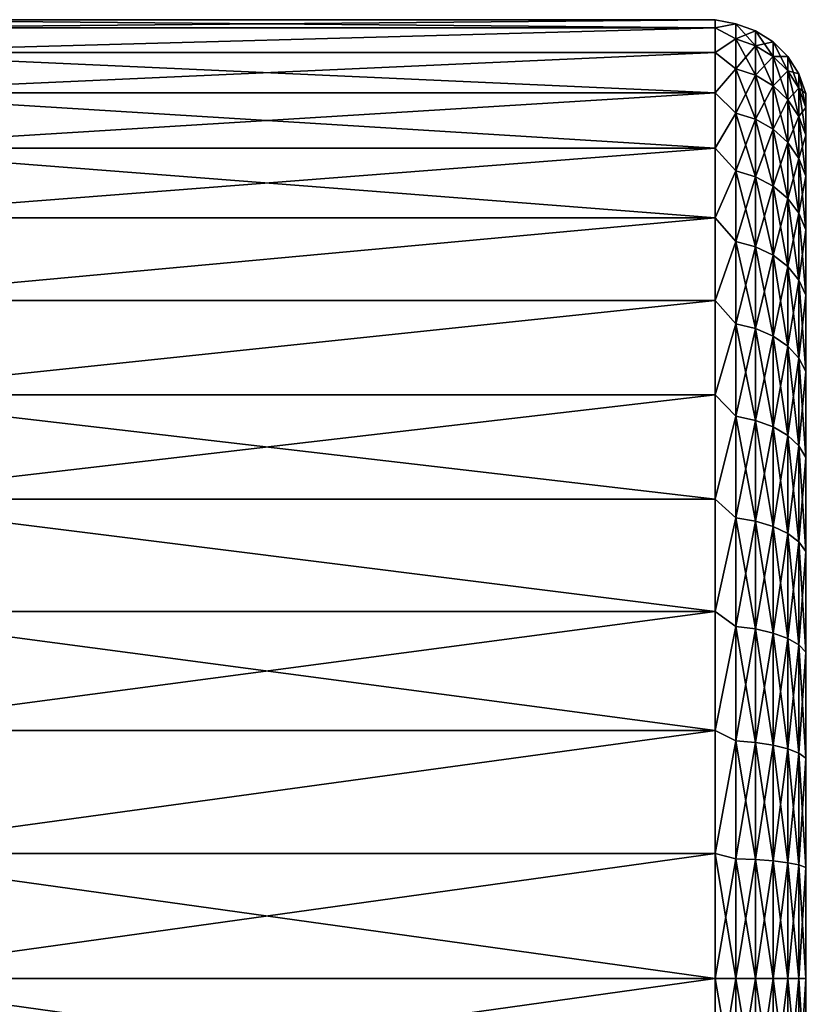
# Model space of a CAD drawing. Header units: metres. Extents: x -42 to 163, y -93 to 90.
# Tile 27 of 232: x -5 to 8, y 0 to 16. Entities that reach past the tile are written whole.
import ezdxf

# ---------------------------------------------------------------- set-up
doc = ezdxf.new("R2010")
doc.units = ezdxf.units.M
doc.layers.add('solid_500770_SW0001', color=7, linetype='CONTINUOUS')

msp = doc.modelspace()

# ---------------------------------------------------------------- linework, layer by layer
at = {"layer": 'solid_500770_SW0001'}
for points in [[(6.5, 15.5, 0), (-8, 15.5), (-8, 15.367417, 2.02299)], [(6.5, 15.367393, 2.023171), (6.5, 15.5, 0), (-8, 15.367417, 2.02299)], [(6.5, 15.367393, -2.023171), (-8, 15.367417, -2.02299), (-8, 15.5)], [(6.5, 15.5, 0), (6.5, 15.367393, -2.023171), (-8, 15.5)], [(6.83214, 15.432253, -0.970915), (6.5, 15.367393, -2.023171), (6.5, 15.5, 0)], [(6.83214, 15.432253, 0.970915), (6.5, 15.5, 0), (6.5, 15.367393, 2.023171)], [(6.83214, 15.432253, 0.970915), (6.83214, 15.432253, -0.970915), (6.5, 15.5, 0)], [(6.5, 15.367393, 2.023171), (-8, 15.367417, 2.02299), (-8, 14.971885, 4.011567)], [(6.5, 15.367393, -2.023171), (-8, 14.971885, -4.011567), (-8, 15.367417, -2.02299)], [(6.5, 14.971842, 4.011725), (6.5, 15.367393, 2.023171), (-8, 14.971885, 4.011567)], [(6.5, 15.367393, -2.023171), (6.5, 14.971842, -4.011725), (-8, 14.971885, -4.011567)], [(6.83214, 15.432253, -0.970915), (6.83214, 15.188877, -2.897433), (6.5, 15.367393, -2.023171)], [(6.83214, 15.188877, 2.897433), (6.83214, 15.432253, 0.970915), (6.5, 15.367393, 2.023171)], [(6.83214, 15.188877, -2.897433), (6.5, 14.971842, -4.011725), (6.5, 15.367393, -2.023171)], [(6.83214, 15.188877, 2.897433), (6.5, 15.367393, 2.023171), (6.5, 14.971842, 4.011725)], [(7.149612, 15.080111, -2.876685), (6.83214, 15.188877, -2.897433), (6.83214, 15.432253, -0.970915)], [(7.149612, 15.321743, -0.963962), (6.83214, 15.432253, -0.970915), (6.83214, 15.432253, 0.970915)], [(7.149612, 15.321743, -0.963962), (7.149612, 15.080111, -2.876685), (6.83214, 15.432253, -0.970915)], [(7.149612, 15.321743, 0.963962), (6.83214, 15.432253, 0.970915), (6.83214, 15.188877, 2.897433)], [(7.149612, 15.321743, 0.963962), (7.149612, 15.321743, -0.963962), (6.83214, 15.432253, 0.970915)], [(7.149612, 15.080111, 2.876685), (7.149612, 15.321743, 0.963962), (6.83214, 15.188877, 2.897433)], [(7.434445, 14.904614, -2.843207), (7.149612, 15.080111, -2.876685), (7.149612, 15.321743, -0.963962)], [(7.434445, 15.143435, -0.952744), (7.149612, 15.321743, -0.963962), (7.149612, 15.321743, 0.963962)], [(7.434445, 15.143435, -0.952744), (7.434445, 14.904614, -2.843207), (7.149612, 15.321743, -0.963962)], [(7.434445, 15.143435, 0.952744), (7.149612, 15.321743, 0.963962), (7.149612, 15.080111, 2.876685)], [(7.434445, 15.143435, 0.952744), (7.434445, 15.143435, -0.952744), (7.149612, 15.321743, 0.963962)], [(6.83214, 15.188877, -2.897433), (6.83214, 14.705964, -4.778257), (6.5, 14.971842, -4.011725)], [(6.83214, 14.705964, 4.778257), (6.83214, 15.188877, 2.897433), (6.5, 14.971842, 4.011725)], [(7.149612, 14.600655, -4.74404), (6.83214, 14.705964, -4.778257), (6.83214, 15.188877, -2.897433)], [(7.149612, 15.080111, -2.876685), (7.149612, 14.600655, -4.74404), (6.83214, 15.188877, -2.897433)], [(7.149612, 15.080111, 2.876685), (6.83214, 15.188877, 2.897433), (6.83214, 14.705964, 4.778257)], [(7.434445, 14.904614, 2.843207), (7.434445, 15.143435, 0.952744), (7.149612, 15.080111, 2.876685)], [(7.672328, 14.671207, -2.798682), (7.434445, 14.904614, -2.843207), (7.434445, 15.143435, -0.952744)], [(7.672328, 14.906289, -0.937824), (7.434445, 15.143435, -0.952744), (7.434445, 15.143435, 0.952744)], [(7.672328, 14.906289, -0.937824), (7.672328, 14.671207, -2.798682), (7.434445, 15.143435, -0.952744)], [(7.672328, 14.906289, 0.937824), (7.434445, 15.143435, 0.952744), (7.434445, 14.904614, 2.843207)], [(7.672328, 14.906289, 0.937824), (7.672328, 14.906289, -0.937824), (7.434445, 15.143435, 0.952744)], [(6.5, 14.971842, 4.011725), (-8, 14.971885, 4.011567), (-8, 14.320125, 5.931613)], [(6.5, 14.320122, -5.93162), (-8, 14.320125, -5.931613), (-8, 14.971885, -4.011567)], [(6.5, 14.971842, -4.011725), (6.5, 14.320122, -5.93162), (-8, 14.971885, -4.011567)], [(6.5, 14.320122, 5.93162), (6.5, 14.971842, 4.011725), (-8, 14.320125, 5.931613)], [(6.83214, 14.705964, -4.778257), (6.5, 14.320122, -5.93162), (6.5, 14.971842, -4.011725)], [(6.83214, 14.705964, 4.778257), (6.5, 14.971842, 4.011725), (6.5, 14.320122, 5.93162)], [(7.149612, 14.600655, 4.74404), (7.149612, 15.080111, 2.876685), (6.83214, 14.705964, 4.778257)], [(7.434445, 14.430738, -4.688831), (7.149612, 14.600655, -4.74404), (7.149612, 15.080111, -2.876685)], [(7.434445, 14.904614, -2.843207), (7.434445, 14.430738, -4.688831), (7.149612, 15.080111, -2.876685)], [(7.434445, 14.904614, 2.843207), (7.149612, 15.080111, 2.876685), (7.149612, 14.600655, 4.74404)], [(7.434445, 14.430738, 4.688831), (7.434445, 14.904614, 2.843207), (7.149612, 14.600655, 4.74404)], [(7.672328, 14.671207, 2.798682), (7.672328, 14.906289, 0.937824), (7.434445, 14.904614, 2.843207)], [(7.672328, 14.204753, -4.615404), (7.434445, 14.430738, -4.688831), (7.434445, 14.904614, -2.843207)], [(7.672328, 14.671207, -2.798682), (7.672328, 14.204753, -4.615404), (7.434445, 14.904614, -2.843207)], [(7.672328, 14.671207, 2.798682), (7.434445, 14.904614, 2.843207), (7.434445, 14.430738, 4.688831)], [(7.851307, 14.391617, -2.745348), (7.672328, 14.671207, -2.798682), (7.672328, 14.906289, -0.937824)], [(7.851307, 14.622218, -0.919952), (7.672328, 14.906289, -0.937824), (7.672328, 14.906289, 0.937824)], [(7.851307, 14.622218, -0.919952), (7.851307, 14.391617, -2.745348), (7.672328, 14.906289, -0.937824)], [(7.851307, 14.622218, 0.919952), (7.672328, 14.906289, 0.937824), (7.672328, 14.671207, 2.798682)], [(7.851307, 14.622218, 0.919952), (7.851307, 14.622218, -0.919952), (7.672328, 14.906289, 0.937824)], [(6.83214, 14.705964, -4.778257), (6.83214, 13.991129, -6.583725), (6.5, 14.320122, -5.93162)], [(6.83214, 13.991129, 6.583725), (6.83214, 14.705964, 4.778257), (6.5, 14.320122, 5.93162)], [(7.149612, 13.890939, -6.53658), (6.83214, 13.991129, -6.583725), (6.83214, 14.705964, -4.778257)], [(7.149612, 14.600655, -4.74404), (7.149612, 13.890939, -6.53658), (6.83214, 14.705964, -4.778257)], [(7.149612, 14.600655, 4.74404), (6.83214, 14.705964, 4.778257), (6.83214, 13.991129, 6.583725)], [(7.672328, 14.204753, 4.615404), (7.672328, 14.671207, 2.798682), (7.434445, 14.430738, 4.688831)], [(7.851307, 13.934052, -4.527448), (7.672328, 14.204753, -4.615404), (7.672328, 14.671207, -2.798682)], [(7.851307, 14.391617, -2.745348), (7.851307, 13.934052, -4.527448), (7.672328, 14.671207, -2.798682)], [(7.851307, 14.391617, 2.745348), (7.672328, 14.671207, 2.798682), (7.672328, 14.204753, 4.615404)], [(7.851307, 14.391617, 2.745348), (7.851307, 14.622218, 0.919952), (7.672328, 14.671207, 2.798682)], [(7.149612, 13.890939, 6.53658), (7.149612, 14.600655, 4.74404), (6.83214, 13.991129, 6.583725)], [(7.434445, 13.729281, -6.460509), (7.149612, 13.890939, -6.53658), (7.149612, 14.600655, -4.74404)], [(7.434445, 14.430738, -4.688831), (7.434445, 13.729281, -6.460509), (7.149612, 14.600655, -4.74404)], [(7.434445, 14.430738, 4.688831), (7.149612, 14.600655, 4.74404), (7.149612, 13.890939, 6.53658)], [(7.962392, 14.07989, -2.685883), (7.851307, 14.391617, -2.745348), (7.851307, 14.622218, -0.919952)], [(7.962392, 14.305497, -0.900026), (7.851307, 14.622218, -0.919952), (7.851307, 14.622218, 0.919952)], [(7.962392, 14.305497, -0.900026), (7.962392, 14.07989, -2.685883), (7.851307, 14.622218, -0.919952)], [(7.962392, 14.305497, 0.900026), (7.851307, 14.622218, 0.919952), (7.851307, 14.391617, 2.745348)], [(7.962392, 14.305497, 0.900026), (7.962392, 14.305497, -0.900026), (7.851307, 14.622218, 0.919952)], [(7.434445, 13.729281, 6.460509), (7.434445, 14.430738, 4.688831), (7.149612, 13.890939, 6.53658)], [(7.672328, 13.51428, -6.359338), (7.434445, 13.729281, -6.460509), (7.434445, 14.430738, -4.688831)], [(7.672328, 14.204753, -4.615404), (7.672328, 13.51428, -6.359338), (7.434445, 14.430738, -4.688831)], [(7.672328, 14.204753, 4.615404), (7.434445, 14.430738, 4.688831), (7.434445, 13.729281, 6.460509)], [(7.851307, 13.934052, 4.527448), (7.851307, 14.391617, 2.745348), (7.672328, 14.204753, 4.615404)], [(7.962392, 13.632236, -4.429382), (7.851307, 13.934052, -4.527448), (7.851307, 14.391617, -2.745348)], [(7.962392, 14.07989, -2.685883), (7.962392, 13.632236, -4.429382), (7.851307, 14.391617, -2.745348)], [(7.962392, 14.07989, 2.685883), (7.851307, 14.391617, 2.745348), (7.851307, 13.934052, 4.527448)], [(7.962392, 14.07989, 2.685883), (7.962392, 14.305497, 0.900026), (7.851307, 14.391617, 2.745348)], [(6.5, 14.320122, 5.93162), (-8, 14.320125, 5.931613), (-8, 13.423351, 7.750073)], [(6.5, 13.423385, -7.750016), (-8, 13.423351, -7.750073), (-8, 14.320125, -5.931613)], [(6.5, 14.320122, -5.93162), (6.5, 13.423385, -7.750016), (-8, 14.320125, -5.931613)], [(6.5, 13.423385, 7.750016), (6.5, 14.320122, 5.93162), (-8, 13.423351, 7.750073)], [(6.83214, 13.991129, -6.583725), (6.5, 13.423385, -7.750016), (6.5, 14.320122, -5.93162)], [(6.83214, 13.991129, 6.583725), (6.5, 14.320122, 5.93162), (6.5, 13.423385, 7.750016)], [(7.672328, 13.51428, 6.359338), (7.672328, 14.204753, 4.615404), (7.434445, 13.729281, 6.460509)], [(7.851307, 13.256738, -6.238147), (7.672328, 13.51428, -6.359338), (7.672328, 14.204753, -4.615404)], [(7.851307, 13.934052, -4.527448), (7.851307, 13.256738, -6.238147), (7.672328, 14.204753, -4.615404)], [(7.851307, 13.934052, 4.527448), (7.672328, 14.204753, 4.615404), (7.672328, 13.51428, 6.359338)], [(7.962392, 13.632236, 4.429382), (7.962392, 14.07989, 2.685883), (7.851307, 13.934052, 4.527448)], [(6.83214, 13.991129, -6.583725), (6.83214, 13.055645, -8.285364), (6.5, 13.423385, -7.750016)], [(6.83214, 13.055645, 8.285364), (6.83214, 13.991129, 6.583725), (6.5, 13.423385, 7.750016)], [(7.149612, 12.962153, -8.226033), (6.83214, 13.055645, -8.285364), (6.83214, 13.991129, -6.583725)], [(7.149612, 13.890939, -6.53658), (7.149612, 12.962153, -8.226033), (6.83214, 13.991129, -6.583725)], [(7.149612, 13.890939, 6.53658), (6.83214, 13.991129, 6.583725), (6.83214, 13.055645, 8.285364)], [(7.149612, 12.962153, 8.226033), (7.149612, 13.890939, 6.53658), (6.83214, 13.055645, 8.285364)], [(7.434445, 12.811306, -8.130301), (7.149612, 12.962153, -8.226033), (7.149612, 13.890939, -6.53658)], [(7.434445, 13.729281, -6.460509), (7.434445, 12.811306, -8.130301), (7.149612, 13.890939, -6.53658)], [(7.434445, 13.729281, 6.460509), (7.149612, 13.890939, 6.53658), (7.149612, 12.962153, 8.226033)], [(7.851307, 13.256738, 6.238147), (7.851307, 13.934052, 4.527448), (7.672328, 13.51428, 6.359338)], [(7.962392, 12.969593, -6.103027), (7.851307, 13.256738, -6.238147), (7.851307, 13.934052, -4.527448)], [(7.962392, 13.632236, -4.429382), (7.962392, 12.969593, -6.103027), (7.851307, 13.934052, -4.527448)], [(7.962392, 13.632236, 4.429382), (7.851307, 13.934052, 4.527448), (7.851307, 13.256738, 6.238147)], [(7.434445, 12.811306, 8.130301), (7.434445, 13.729281, 6.460509), (7.149612, 12.962153, 8.226033)], [(7.672328, 12.61068, -8.002981), (7.434445, 12.811306, -8.130301), (7.434445, 13.729281, -6.460509)], [(7.672328, 13.51428, -6.359338), (7.672328, 12.61068, -8.002981), (7.434445, 13.729281, -6.460509)], [(7.672328, 13.51428, 6.359338), (7.434445, 13.729281, 6.460509), (7.434445, 12.811306, 8.130301)], [(7.962392, 12.969593, 6.103027), (7.962392, 13.632236, 4.429382), (7.851307, 13.256738, 6.238147)], [(6.5, 13.423385, 7.750016), (-8, 13.423351, 7.750073), (-8, 12.297047, 9.435711)], [(6.5, 12.29697, 9.43581), (6.5, 13.423385, 7.750016), (-8, 12.297047, 9.435711)], [(6.5, 13.423385, -7.750016), (6.5, 12.29697, -9.435811), (-8, 13.423351, -7.750073)], [(6.5, 12.29697, -9.435811), (-8, 12.297047, -9.435711), (-8, 13.423351, -7.750073)], [(6.83214, 13.055645, -8.285364), (6.5, 12.29697, -9.435811), (6.5, 13.423385, -7.750016)], [(6.83214, 13.055645, 8.285364), (6.5, 13.423385, 7.750016), (6.5, 12.29697, 9.43581)], [(7.672328, 12.61068, 8.002981), (7.672328, 13.51428, 6.359338), (7.434445, 12.811306, 8.130301)], [(7.851307, 12.370358, -7.850467), (7.672328, 12.61068, -8.002981), (7.672328, 13.51428, -6.359338)], [(7.851307, 13.256738, -6.238147), (7.851307, 12.370358, -7.850467), (7.672328, 13.51428, -6.359338)], [(7.851307, 13.256738, 6.238147), (7.672328, 13.51428, 6.359338), (7.672328, 12.61068, 8.002981)], [(7.851307, 12.370358, 7.850467), (7.851307, 13.256738, 6.238147), (7.672328, 12.61068, 8.002981)], [(7.962392, 12.102412, -7.680424), (7.851307, 12.370358, -7.850467), (7.851307, 13.256738, -6.238147)], [(7.962392, 12.969593, -6.103027), (7.962392, 12.102412, -7.680424), (7.851307, 13.256738, -6.238147)], [(7.962392, 12.969593, 6.103027), (7.851307, 13.256738, 6.238147), (7.851307, 12.370358, 7.850467)], [(6.83214, 13.055645, -8.285364), (6.83214, 11.914266, -9.856338), (6.5, 12.29697, -9.435811)], [(6.83214, 11.914266, 9.856338), (6.83214, 13.055645, 8.285364), (6.5, 12.29697, 9.43581)], [(7.149612, 11.828948, -9.785757), (6.83214, 11.914266, -9.856338), (6.83214, 13.055645, -8.285364)], [(7.149612, 12.962153, -8.226033), (7.149612, 11.828948, -9.785757), (6.83214, 13.055645, -8.285364)], [(7.149612, 12.962153, 8.226033), (6.83214, 13.055645, 8.285364), (6.83214, 11.914266, 9.856338)], [(7.149612, 11.828948, 9.785757), (7.149612, 12.962153, 8.226033), (6.83214, 11.914266, 9.856338)], [(7.434445, 11.691288, -9.671874), (7.149612, 11.828948, -9.785757), (7.149612, 12.962153, -8.226033)], [(7.434445, 12.811306, -8.130301), (7.434445, 11.691288, -9.671874), (7.149612, 12.962153, -8.226033)], [(7.434445, 12.811306, 8.130301), (7.149612, 12.962153, 8.226033), (7.149612, 11.828948, 9.785757)], [(7.962392, 12.102412, 7.680424), (7.962392, 12.969593, 6.103027), (7.851307, 12.370358, 7.850467)], [(7.434445, 11.691288, 9.671874), (7.434445, 12.811306, 8.130301), (7.149612, 11.828948, 9.785757)], [(7.672328, 11.508202, -9.520412), (7.434445, 11.691288, -9.671874), (7.434445, 12.811306, -8.130301)], [(7.672328, 12.61068, -8.002981), (7.672328, 11.508202, -9.520412), (7.434445, 12.811306, -8.130301)], [(7.672328, 12.61068, 8.002981), (7.434445, 12.811306, 8.130301), (7.434445, 11.691288, 9.671874)], [(7.672328, 11.508202, 9.520412), (7.672328, 12.61068, 8.002981), (7.434445, 11.691288, 9.671874)], [(7.851307, 11.288889, -9.338981), (7.672328, 11.508202, -9.520412), (7.672328, 12.61068, -8.002981)], [(7.851307, 12.370358, -7.850467), (7.851307, 11.288889, -9.338981), (7.672328, 12.61068, -8.002981)], [(7.851307, 12.370358, 7.850467), (7.672328, 12.61068, 8.002981), (7.672328, 11.508202, 9.520412)], [(6.5, 12.29697, 9.43581), (-8, 12.297047, 9.435711), (-8, 10.960348, 10.959962)], [(6.5, 12.29697, -9.435811), (-8, 10.960348, -10.959962), (-8, 12.297047, -9.435711)], [(6.5, 10.960146, 10.960164), (6.5, 12.29697, 9.43581), (-8, 10.960348, 10.959962)], [(6.5, 12.29697, -9.435811), (6.5, 10.960146, -10.960164), (-8, 10.960348, -10.959962)], [(6.83214, 11.914266, -9.856338), (6.5, 10.960146, -10.960164), (6.5, 12.29697, -9.435811)], [(6.83214, 11.914266, 9.856338), (6.5, 12.29697, 9.43581), (6.5, 10.960146, 10.960164)], [(7.851307, 11.288889, 9.338981), (7.851307, 12.370358, 7.850467), (7.672328, 11.508202, 9.520412)], [(7.962392, 11.044369, -9.136696), (7.851307, 11.288889, -9.338981), (7.851307, 12.370358, -7.850467)], [(7.962392, 12.102412, -7.680424), (7.962392, 11.044369, -9.136696), (7.851307, 12.370358, -7.850467)], [(7.962392, 12.102412, 7.680424), (7.851307, 12.370358, 7.850467), (7.851307, 11.288889, 9.338981)], [(7.962392, 11.044369, 9.136696), (7.962392, 12.102412, 7.680424), (7.851307, 11.288889, 9.338981)], [(6.83214, 11.914266, -9.856338), (6.83214, 10.584991, -11.271871), (6.5, 10.960146, -10.960164)], [(6.83214, 10.584991, 11.271871), (6.83214, 11.914266, 9.856338), (6.5, 10.960146, 10.960164)], [(7.149612, 10.509192, -11.191154), (6.83214, 10.584991, -11.271871), (6.83214, 11.914266, -9.856338)], [(7.149612, 11.828948, -9.785757), (7.149612, 10.509192, -11.191154), (6.83214, 11.914266, -9.856338)], [(7.149612, 11.828948, 9.785757), (6.83214, 11.914266, 9.856338), (6.83214, 10.584991, 11.271871)], [(7.149612, 10.509192, 11.191154), (7.149612, 11.828948, 9.785757), (6.83214, 10.584991, 11.271871)], [(7.434445, 10.386891, -11.060916), (7.149612, 10.509192, -11.191154), (7.149612, 11.828948, -9.785757)], [(7.434445, 11.691288, -9.671874), (7.434445, 10.386891, -11.060916), (7.149612, 11.828948, -9.785757)], [(7.434445, 11.691288, 9.671874), (7.149612, 11.828948, 9.785757), (7.149612, 10.509192, 11.191154)], [(7.434445, 10.386891, 11.060916), (7.434445, 11.691288, 9.671874), (7.149612, 10.509192, 11.191154)], [(7.672328, 10.224232, -10.887701), (7.434445, 10.386891, -11.060916), (7.434445, 11.691288, -9.671874)], [(7.672328, 11.508202, -9.520412), (7.672328, 10.224232, -10.887701), (7.434445, 11.691288, -9.671874)], [(7.672328, 11.508202, 9.520412), (7.434445, 11.691288, 9.671874), (7.434445, 10.386891, 11.060916)], [(7.672328, 10.224232, 10.887701), (7.672328, 11.508202, 9.520412), (7.434445, 10.386891, 11.060916)], [(7.851307, 10.029387, -10.680213), (7.672328, 10.224232, -10.887701), (7.672328, 11.508202, -9.520412)], [(7.851307, 11.288889, -9.338981), (7.851307, 10.029387, -10.680213), (7.672328, 11.508202, -9.520412)], [(7.851307, 11.288889, 9.338981), (7.672328, 11.508202, 9.520412), (7.672328, 10.224232, 10.887701)], [(7.851307, 10.029387, 10.680213), (7.851307, 11.288889, 9.338981), (7.672328, 10.224232, 10.887701)], [(7.962392, 9.812149, -10.448877), (7.851307, 10.029387, -10.680213), (7.851307, 11.288889, -9.338981)], [(7.962392, 11.044369, -9.136696), (7.962392, 9.812149, -10.448877), (7.851307, 11.288889, -9.338981)], [(7.962392, 11.044369, 9.136696), (7.851307, 11.288889, 9.338981), (7.851307, 10.029387, 10.680213)], [(7.962392, 9.812149, 10.448877), (7.962392, 11.044369, 9.136696), (7.851307, 10.029387, 10.680213)], [(6.5, 10.960146, 10.960164), (-8, 10.960348, 10.959962), (-8, 9.435947, 12.296865)], [(6.5, 10.960146, -10.960164), (-8, 9.435947, -12.296865), (-8, 10.960348, -10.959962)], [(6.5, 9.435794, 12.296983), (6.5, 10.960146, 10.960164), (-8, 9.435947, 12.296865)], [(6.5, 10.960146, -10.960164), (6.5, 9.435794, -12.296983), (-8, 9.435947, -12.296865)], [(6.83214, 10.584991, -11.271871), (6.5, 9.435794, -12.296983), (6.5, 10.960146, -10.960164)], [(6.83214, 10.584991, 11.271871), (6.5, 10.960146, 10.960164), (6.5, 9.435794, 12.296983)], [(6.83214, 10.584991, -11.271871), (6.83214, 9.088785, -12.50964), (6.5, 9.435794, -12.296983)], [(6.83214, 9.088785, 12.50964), (6.83214, 10.584991, 11.271871), (6.5, 9.435794, 12.296983)], [(7.149612, 9.023701, -12.420059), (6.83214, 9.088785, -12.50964), (6.83214, 10.584991, -11.271871)], [(7.149612, 10.509192, -11.191154), (7.149612, 9.023701, -12.420059), (6.83214, 10.584991, -11.271871)], [(7.149612, 10.509192, 11.191154), (6.83214, 10.584991, 11.271871), (6.83214, 9.088785, 12.50964)], [(7.149612, 9.023701, 12.420059), (7.149612, 10.509192, 11.191154), (6.83214, 9.088785, 12.50964)], [(7.434445, 8.918687, -12.275519), (7.149612, 9.023701, -12.420059), (7.149612, 10.509192, -11.191154)], [(7.434445, 10.386891, -11.060916), (7.434445, 8.918687, -12.275519), (7.149612, 10.509192, -11.191154)], [(7.434445, 10.386891, 11.060916), (7.149612, 10.509192, 11.191154), (7.149612, 9.023701, 12.420059)], [(7.434445, 8.918687, 12.275519), (7.434445, 10.386891, 11.060916), (7.149612, 9.023701, 12.420059)], [(7.672328, 8.77902, -12.083284), (7.434445, 8.918687, -12.275519), (7.434445, 10.386891, -11.060916)], [(7.672328, 10.224232, -10.887701), (7.672328, 8.77902, -12.083284), (7.434445, 10.386891, -11.060916)], [(7.672328, 10.224232, 10.887701), (7.434445, 10.386891, 11.060916), (7.434445, 8.918687, 12.275519)], [(7.672328, 8.77902, 12.083284), (7.672328, 10.224232, 10.887701), (7.434445, 8.918687, 12.275519)], [(7.851307, 8.611717, -11.853012), (7.672328, 8.77902, -12.083284), (7.672328, 10.224232, -10.887701)], [(7.851307, 10.029387, -10.680213), (7.851307, 8.611717, -11.853012), (7.672328, 10.224232, -10.887701)], [(7.851307, 10.029387, 10.680213), (7.672328, 10.224232, 10.887701), (7.672328, 8.77902, 12.083284)], [(7.851307, 8.611717, 11.853012), (7.851307, 10.029387, 10.680213), (7.672328, 8.77902, 12.083284)], [(7.962392, 8.425185, -11.596272), (7.851307, 8.611717, -11.853012), (7.851307, 10.029387, -10.680213)], [(7.962392, 9.812149, -10.448877), (7.962392, 8.425185, -11.596272), (7.851307, 10.029387, -10.680213)], [(7.962392, 9.812149, 10.448877), (7.851307, 10.029387, 10.680213), (7.851307, 8.611717, 11.853012)], [(7.962392, 8.425185, 11.596272), (7.962392, 9.812149, 10.448877), (7.851307, 8.611717, 11.853012)], [(6.5, 9.435794, 12.296983), (-8, 9.435947, 12.296865), (-8, 7.749924, 13.423438)], [(6.5, 7.749991, -13.423399), (-8, 7.749924, -13.423438), (-8, 9.435947, -12.296865)], [(6.5, 9.435794, -12.296983), (6.5, 7.749991, -13.423399), (-8, 9.435947, -12.296865)], [(6.5, 7.749991, 13.423399), (6.5, 9.435794, 12.296983), (-8, 7.749924, 13.423438)], [(6.83214, 9.088785, -12.50964), (6.5, 7.749991, -13.423399), (6.5, 9.435794, -12.296983)], [(6.83214, 9.088785, 12.50964), (6.5, 9.435794, 12.296983), (6.5, 7.749991, 13.423399)], [(6.83214, 9.088785, -12.50964), (6.83214, 7.449244, -13.550125), (6.5, 7.749991, -13.423399)], [(6.83214, 7.449244, 13.550125), (6.83214, 9.088785, 12.50964), (6.5, 7.749991, 13.423399)], [(7.149612, 7.3959, -13.453093), (6.83214, 7.449244, -13.550125), (6.83214, 9.088785, -12.50964)], [(7.149612, 9.023701, -12.420059), (7.149612, 7.3959, -13.453093), (6.83214, 9.088785, -12.50964)], [(7.149612, 9.023701, 12.420059), (6.83214, 9.088785, 12.50964), (6.83214, 7.449244, 13.550125)], [(7.149612, 7.3959, 13.453093), (7.149612, 9.023701, 12.420059), (6.83214, 7.449244, 13.550125)], [(7.434445, 7.30983, -13.296532), (7.149612, 7.3959, -13.453093), (7.149612, 9.023701, -12.420059)], [(7.434445, 8.918687, -12.275519), (7.434445, 7.30983, -13.296532), (7.149612, 9.023701, -12.420059)], [(7.434445, 8.918687, 12.275519), (7.149612, 9.023701, 12.420059), (7.149612, 7.3959, 13.453093)], [(7.434445, 7.30983, 13.296532), (7.434445, 8.918687, 12.275519), (7.149612, 7.3959, 13.453093)], [(7.672328, 7.195358, -13.088307), (7.434445, 7.30983, -13.296532), (7.434445, 8.918687, -12.275519)], [(7.672328, 8.77902, -12.083284), (7.672328, 7.195358, -13.088307), (7.434445, 8.918687, -12.275519)], [(7.672328, 8.77902, 12.083284), (7.434445, 8.918687, 12.275519), (7.434445, 7.30983, 13.296532)], [(7.672328, 7.195358, 13.088307), (7.672328, 8.77902, 12.083284), (7.434445, 7.30983, 13.296532)], [(7.851307, 7.058235, -12.838882), (7.672328, 7.195358, -13.088307), (7.672328, 8.77902, -12.083284)], [(7.851307, 8.611717, -11.853012), (7.851307, 7.058235, -12.838882), (7.672328, 8.77902, -12.083284)], [(7.851307, 8.611717, 11.853012), (7.672328, 8.77902, 12.083284), (7.672328, 7.195358, 13.088307)], [(7.851307, 7.058235, 12.838882), (7.851307, 8.611717, 11.853012), (7.672328, 7.195358, 13.088307)], [(7.962392, 6.905352, -12.560788), (7.851307, 7.058235, -12.838882), (7.851307, 8.611717, -11.853012)], [(7.962392, 8.425185, -11.596272), (7.962392, 6.905352, -12.560788), (7.851307, 8.611717, -11.853012)], [(7.962392, 8.425185, 11.596272), (7.851307, 8.611717, 11.853012), (7.851307, 7.058235, 12.838882)], [(7.962392, 6.905352, 12.560788), (7.962392, 8.425185, 11.596272), (7.851307, 7.058235, 12.838882)], [(6.5, 5.931585, 14.320136), (6.5, 7.749991, 13.423399), (-8, 7.749924, 13.423438)], [(6.5, 7.749991, -13.423399), (6.5, 5.931585, -14.320136), (-8, 7.749924, -13.423438)], [(6.5, 5.931585, 14.320136), (-8, 7.749924, 13.423438), (-8, 5.93151, 14.320168)], [(6.5, 5.931585, -14.320136), (-8, 5.93151, -14.320168), (-8, 7.749924, -13.423438)], [(6.83214, 7.449244, -13.550125), (6.5, 5.931585, -14.320136), (6.5, 7.749991, -13.423399)], [(6.83214, 7.449244, 13.550125), (6.5, 7.749991, 13.423399), (6.5, 5.931585, 14.320136)], [(6.83214, 7.449244, -13.550125), (6.83214, 5.692224, -14.376916), (6.5, 5.931585, -14.320136)], [(6.83214, 5.692224, 14.376916), (6.83214, 7.449244, 13.550125), (6.5, 5.931585, 14.320136)], [(7.149612, 5.651462, -14.273963), (6.83214, 5.692224, -14.376916), (6.83214, 7.449244, -13.550125)], [(7.149612, 7.3959, -13.453093), (7.149612, 5.651462, -14.273963), (6.83214, 7.449244, -13.550125)], [(7.149612, 7.3959, 13.453093), (6.83214, 7.449244, 13.550125), (6.83214, 5.692224, 14.376916)], [(7.149612, 5.651462, 14.273963), (7.149612, 7.3959, 13.453093), (6.83214, 5.692224, 14.376916)], [(7.434445, 5.585692, -14.107849), (7.149612, 5.651462, -14.273963), (7.149612, 7.3959, -13.453093)], [(7.434445, 7.30983, -13.296532), (7.434445, 5.585692, -14.107849), (7.149612, 7.3959, -13.453093)], [(7.434445, 7.30983, 13.296532), (7.149612, 7.3959, 13.453093), (7.149612, 5.651462, 14.273963)], [(7.434445, 5.585692, 14.107849), (7.434445, 7.30983, 13.296532), (7.149612, 5.651462, 14.273963)], [(7.672328, 5.49822, -13.886919), (7.434445, 5.585692, -14.107849), (7.434445, 7.30983, -13.296532)], [(7.672328, 7.195358, -13.088307), (7.672328, 5.49822, -13.886919), (7.434445, 7.30983, -13.296532)], [(7.672328, 7.195358, 13.088307), (7.434445, 7.30983, 13.296532), (7.434445, 5.585692, 14.107849)], [(7.672328, 5.49822, 13.886919), (7.672328, 7.195358, 13.088307), (7.434445, 5.585692, 14.107849)], [(7.851307, 5.39344, -13.622275), (7.672328, 5.49822, -13.886919), (7.672328, 7.195358, -13.088307)], [(7.851307, 7.058235, -12.838882), (7.851307, 5.39344, -13.622275), (7.672328, 7.195358, -13.088307)], [(7.851307, 7.058235, 12.838882), (7.672328, 7.195358, 13.088307), (7.672328, 5.49822, 13.886919)], [(7.851307, 5.39344, 13.622275), (7.851307, 7.058235, 12.838882), (7.672328, 5.49822, 13.886919)], [(7.962392, 5.276617, -13.327213), (7.851307, 5.39344, -13.622275), (7.851307, 7.058235, -12.838882)], [(7.962392, 6.905352, -12.560788), (7.962392, 5.276617, -13.327213), (7.851307, 7.058235, -12.838882)], [(7.962392, 6.905352, 12.560788), (7.851307, 7.058235, 12.838882), (7.851307, 5.39344, 13.622275)], [(7.962392, 5.276617, 13.327213), (7.962392, 6.905352, 12.560788), (7.851307, 5.39344, 13.622275)], [(6.5, 5.931585, 14.320136), (-8, 5.93151, 14.320168), (-8, 4.011823, 14.971816)], [(6.5, 4.01169, 14.971851), (6.5, 5.931585, 14.320136), (-8, 4.011823, 14.971816)], [(6.5, 5.931585, -14.320136), (6.5, 4.01169, -14.971851), (-8, 5.93151, -14.320168)], [(6.5, 4.01169, -14.971851), (-8, 4.011823, -14.971816), (-8, 5.93151, -14.320168)], [(6.83214, 5.692224, -14.376916), (6.5, 4.01169, -14.971851), (6.5, 5.931585, -14.320136)], [(6.83214, 5.692224, 14.376916), (6.5, 5.931585, 14.320136), (6.5, 4.01169, 14.971851)], [(6.83214, 5.692224, -14.376916), (6.83214, 3.845433, -14.976974), (6.5, 4.01169, -14.971851)], [(6.83214, 3.845433, 14.976974), (6.83214, 5.692224, 14.376916), (6.5, 4.01169, 14.971851)], [(7.149612, 3.817896, -14.869724), (6.83214, 3.845433, -14.976974), (6.83214, 5.692224, -14.376916)], [(7.149612, 5.651462, -14.273963), (7.149612, 3.817896, -14.869724), (6.83214, 5.692224, -14.376916)], [(7.149612, 5.651462, 14.273963), (6.83214, 5.692224, 14.376916), (6.83214, 3.845433, 14.976974)], [(7.149612, 3.817896, 14.869724), (7.149612, 5.651462, 14.273963), (6.83214, 3.845433, 14.976974)], [(7.434445, 3.773465, -14.696677), (7.149612, 3.817896, -14.869724), (7.149612, 5.651462, -14.273963)], [(7.434445, 5.585692, -14.107849), (7.434445, 3.773465, -14.696677), (7.149612, 5.651462, -14.273963)], [(7.434445, 5.585692, 14.107849), (7.149612, 5.651462, 14.273963), (7.149612, 3.817896, 14.869724)], [(7.434445, 3.773465, 14.696677), (7.434445, 5.585692, 14.107849), (7.149612, 3.817896, 14.869724)], [(7.672328, 3.714373, -14.466527), (7.434445, 3.773465, -14.696677), (7.434445, 5.585692, -14.107849)], [(7.672328, 5.49822, -13.886919), (7.672328, 3.714373, -14.466527), (7.434445, 5.585692, -14.107849)], [(7.672328, 5.49822, 13.886919), (7.434445, 5.585692, 14.107849), (7.434445, 3.773465, 14.696677)], [(7.672328, 3.714373, 14.466527), (7.672328, 5.49822, 13.886919), (7.434445, 3.773465, 14.696677)], [(7.851307, 3.643588, -14.190837), (7.672328, 3.714373, -14.466527), (7.672328, 5.49822, -13.886919)], [(7.851307, 5.39344, -13.622275), (7.851307, 3.643588, -14.190837), (7.672328, 5.49822, -13.886919)], [(7.851307, 5.39344, 13.622275), (7.672328, 5.49822, 13.886919), (7.672328, 3.714373, 14.466527)], [(7.851307, 3.643588, 14.190837), (7.851307, 5.39344, 13.622275), (7.672328, 3.714373, 14.466527)], [(7.962392, 3.564667, -13.883459), (7.851307, 3.643588, -14.190837), (7.851307, 5.39344, -13.622275)], [(7.962392, 5.276617, -13.327213), (7.962392, 3.564667, -13.883459), (7.851307, 5.39344, -13.622275)], [(7.962392, 5.276617, 13.327213), (7.851307, 5.39344, 13.622275), (7.851307, 3.643588, 14.190837)], [(7.962392, 3.564667, 13.883459), (7.962392, 5.276617, 13.327213), (7.851307, 3.643588, 14.190837)], [(6.5, 4.01169, 14.971851), (-8, 4.011823, 14.971816), (-8, 2.02339, 15.367365)], [(6.5, 4.01169, -14.971851), (-8, 2.02339, -15.367365), (-8, 4.011823, -14.971816)], [(6.5, 2.023153, 15.367395), (6.5, 4.01169, 14.971851), (-8, 2.02339, 15.367365)], [(6.5, 4.01169, -14.971851), (6.5, 2.023153, -15.367395), (-8, 2.02339, -15.367365)], [(6.83214, 3.845433, -14.976974), (6.5, 2.023153, -15.367395), (6.5, 4.01169, -14.971851)], [(6.83214, 3.845433, 14.976974), (6.5, 4.01169, 14.971851), (6.5, 2.023153, 15.367395)], [(6.83214, 3.845433, -14.976974), (6.83214, 1.937998, -15.340837), (6.5, 2.023153, -15.367395)], [(6.83214, 1.937998, 15.340837), (6.83214, 3.845433, 14.976974), (6.5, 2.023153, 15.367395)], [(7.149612, 1.92412, -15.230982), (6.83214, 1.937998, -15.340837), (6.83214, 3.845433, -14.976974)], [(7.149612, 3.817896, -14.869724), (7.149612, 1.92412, -15.230982), (6.83214, 3.845433, -14.976974)], [(7.149612, 3.817896, 14.869724), (6.83214, 3.845433, 14.976974), (6.83214, 1.937998, 15.340837)], [(7.149612, 1.92412, 15.230982), (7.149612, 3.817896, 14.869724), (6.83214, 1.937998, 15.340837)], [(7.434445, 1.901728, -15.05373), (7.149612, 1.92412, -15.230982), (7.149612, 3.817896, -14.869724)], [(7.434445, 3.773465, -14.696677), (7.434445, 1.901728, -15.05373), (7.149612, 3.817896, -14.869724)], [(7.434445, 3.773465, 14.696677), (7.149612, 3.817896, 14.869724), (7.149612, 1.92412, 15.230982)], [(7.434445, 1.901728, 15.05373), (7.434445, 3.773465, 14.696677), (7.149612, 1.92412, 15.230982)], [(7.672328, 1.871947, -14.817988), (7.434445, 1.901728, -15.05373), (7.434445, 3.773465, -14.696677)], [(7.672328, 3.714373, -14.466527), (7.672328, 1.871947, -14.817988), (7.434445, 3.773465, -14.696677)], [(7.672328, 3.714373, 14.466527), (7.434445, 3.773465, 14.696677), (7.434445, 1.901728, 15.05373)], [(7.672328, 1.871947, 14.817988), (7.672328, 3.714373, 14.466527), (7.434445, 1.901728, 15.05373)], [(7.851307, 1.836273, -14.535601), (7.672328, 1.871947, -14.817988), (7.672328, 3.714373, -14.466527)], [(7.851307, 3.643588, -14.190837), (7.851307, 1.836273, -14.535601), (7.672328, 3.714373, -14.466527)], [(7.851307, 3.643588, 14.190837), (7.672328, 3.714373, 14.466527), (7.672328, 1.871947, 14.817988)], [(7.851307, 1.836273, 14.535601), (7.851307, 3.643588, 14.190837), (7.672328, 1.871947, 14.817988)], [(7.962392, 1.796499, -14.220756), (7.851307, 1.836273, -14.535601), (7.851307, 3.643588, -14.190837)], [(7.962392, 3.564667, -13.883459), (7.962392, 1.796499, -14.220756), (7.851307, 3.643588, -14.190837)], [(7.962392, 3.564667, 13.883459), (7.851307, 3.643588, 14.190837), (7.851307, 1.836273, 14.535601)], [(7.962392, 1.796499, 14.220756), (7.962392, 3.564667, 13.883459), (7.851307, 1.836273, 14.535601)], [(6.5, 2.023153, 15.367395), (-8, 2.02339, 15.367365), (-8, 0, 15.5)], [(6.5, 0, -15.5), (-8, 0, -15.5), (-8, 2.02339, -15.367365)], [(6.5, 2.023153, -15.367395), (6.5, 0, -15.5), (-8, 2.02339, -15.367365)], [(6.5, 2.023153, 15.367395), (-8, 0, 15.5), (6.5, 0, 15.5)], [(6.83214, 1.937998, 15.340837), (6.5, 2.023153, 15.367395), (6.5, 0, 15.5)], [(6.83214, 0, -15.462766), (6.5, 0, -15.5), (6.5, 2.023153, -15.367395)], [(6.83214, 1.937998, -15.340837), (6.83214, 0, -15.462766), (6.5, 2.023153, -15.367395)], [(6.83214, 1.937998, 15.340837), (6.5, 0, 15.5), (6.83214, 0, 15.462766)], [(7.149612, 1.92412, 15.230982), (6.83214, 1.937998, 15.340837), (6.83214, 0, 15.462766)], [(6.83214, 1.937998, -15.340837), (7.149612, 0, -15.352036), (6.83214, 0, -15.462766)], [(7.149612, 1.92412, -15.230982), (7.149612, 0, -15.352036), (6.83214, 1.937998, -15.340837)], [(7.149612, 1.92412, 15.230982), (6.83214, 0, 15.462766), (7.149612, 0, 15.352036)], [(7.434445, 1.901728, 15.05373), (7.149612, 1.92412, 15.230982), (7.149612, 0, 15.352036)], [(7.149612, 1.92412, -15.230982), (7.434445, 0, -15.173376), (7.149612, 0, -15.352036)], [(7.434445, 1.901728, -15.05373), (7.434445, 0, -15.173376), (7.149612, 1.92412, -15.230982)], [(7.434445, 1.901728, 15.05373), (7.149612, 0, 15.352036), (7.434445, 0, 15.173376)], [(7.672328, 1.871947, 14.817988), (7.434445, 1.901728, 15.05373), (7.434445, 0, 15.173376)], [(7.434445, 1.901728, -15.05373), (7.672328, 0, -14.93576), (7.434445, 0, -15.173376)], [(7.672328, 1.871947, -14.817988), (7.672328, 0, -14.93576), (7.434445, 1.901728, -15.05373)], [(7.672328, 1.871947, 14.817988), (7.434445, 0, 15.173376), (7.672328, 0, 14.93576)], [(7.851307, 1.836273, 14.535601), (7.672328, 1.871947, 14.817988), (7.672328, 0, 14.93576)], [(7.672328, 1.871947, -14.817988), (7.851307, 0, -14.651129), (7.672328, 0, -14.93576)], [(7.851307, 1.836273, -14.535601), (7.851307, 0, -14.651129), (7.672328, 1.871947, -14.817988)], [(7.851307, 1.836273, 14.535601), (7.672328, 0, 14.93576), (7.851307, 0, 14.651129)], [(7.962392, 1.796499, 14.220756), (7.851307, 1.836273, 14.535601), (7.851307, 0, 14.651129)], [(7.851307, 1.836273, -14.535601), (7.962392, 0, -14.333781), (7.851307, 0, -14.651129)], [(7.962392, 1.796499, -14.220756), (7.962392, 0, -14.333781), (7.851307, 1.836273, -14.535601)], [(7.962392, 1.796499, 14.220756), (7.851307, 0, 14.651129), (7.962392, 0, 14.333781)], [(-8, -2.02339, 15.367365), (6.5, 0, 15.5), (-8, 0, 15.5)], [(6.5, -2.023153, 15.367395), (6.5, 0, 15.5), (-8, -2.02339, 15.367365)], [(6.5, -2.023153, -15.367395), (-8, 0, -15.5), (6.5, 0, -15.5)], [(6.5, -2.023153, -15.367395), (-8, -2.02339, -15.367365), (-8, 0, -15.5)], [(6.83214, 0, 15.462766), (6.5, 0, 15.5), (6.5, -2.023153, 15.367395)], [(6.83214, -1.937998, -15.340837), (6.5, -2.023153, -15.367395), (6.5, 0, -15.5)], [(6.83214, 0, -15.462766), (6.83214, -1.937998, -15.340837), (6.5, 0, -15.5)], [(6.83214, -1.937998, 15.340837), (6.83214, 0, 15.462766), (6.5, -2.023153, 15.367395)], [(7.149612, 0, 15.352036), (6.83214, 0, 15.462766), (6.83214, -1.937998, 15.340837)], [(7.149612, -1.92412, 15.230982), (7.149612, 0, 15.352036), (6.83214, -1.937998, 15.340837)], [(7.434445, 0, 15.173376), (7.149612, 0, 15.352036), (7.149612, -1.92412, 15.230982)], [(7.434445, -1.901728, 15.05373), (7.434445, 0, 15.173376), (7.149612, -1.92412, 15.230982)], [(7.672328, 0, 14.93576), (7.434445, 0, 15.173376), (7.434445, -1.901728, 15.05373)], [(7.672328, -1.871947, 14.817988), (7.672328, 0, 14.93576), (7.434445, -1.901728, 15.05373)], [(7.851307, 0, 14.651129), (7.672328, 0, 14.93576), (7.672328, -1.871947, 14.817988)], [(7.851307, -1.836273, 14.535601), (7.851307, 0, 14.651129), (7.672328, -1.871947, 14.817988)], [(7.962392, 0, 14.333781), (7.851307, 0, 14.651129), (7.851307, -1.836273, 14.535601)], [(7.962392, -1.796499, 14.220756), (7.962392, 0, 14.333781), (7.851307, -1.836273, 14.535601)], [(7.149612, -1.92412, -15.230982), (6.83214, -1.937998, -15.340837), (6.83214, 0, -15.462766)], [(7.149612, 0, -15.352036), (7.149612, -1.92412, -15.230982), (6.83214, 0, -15.462766)], [(7.434445, -1.901728, -15.05373), (7.149612, -1.92412, -15.230982), (7.149612, 0, -15.352036)], [(7.434445, 0, -15.173376), (7.434445, -1.901728, -15.05373), (7.149612, 0, -15.352036)], [(7.672328, -1.871947, -14.817988), (7.434445, -1.901728, -15.05373), (7.434445, 0, -15.173376)], [(7.672328, 0, -14.93576), (7.672328, -1.871947, -14.817988), (7.434445, 0, -15.173376)], [(7.851307, -1.836273, -14.535601), (7.672328, -1.871947, -14.817988), (7.672328, 0, -14.93576)], [(7.851307, 0, -14.651129), (7.851307, -1.836273, -14.535601), (7.672328, 0, -14.93576)], [(7.962392, -1.796499, -14.220756), (7.851307, -1.836273, -14.535601), (7.851307, 0, -14.651129)], [(7.962392, 0, -14.333781), (7.962392, -1.796499, -14.220756), (7.851307, 0, -14.651129)]]:
    msp.add_3dface(points, dxfattribs=at)

doc.saveas('drawing.dxf')
